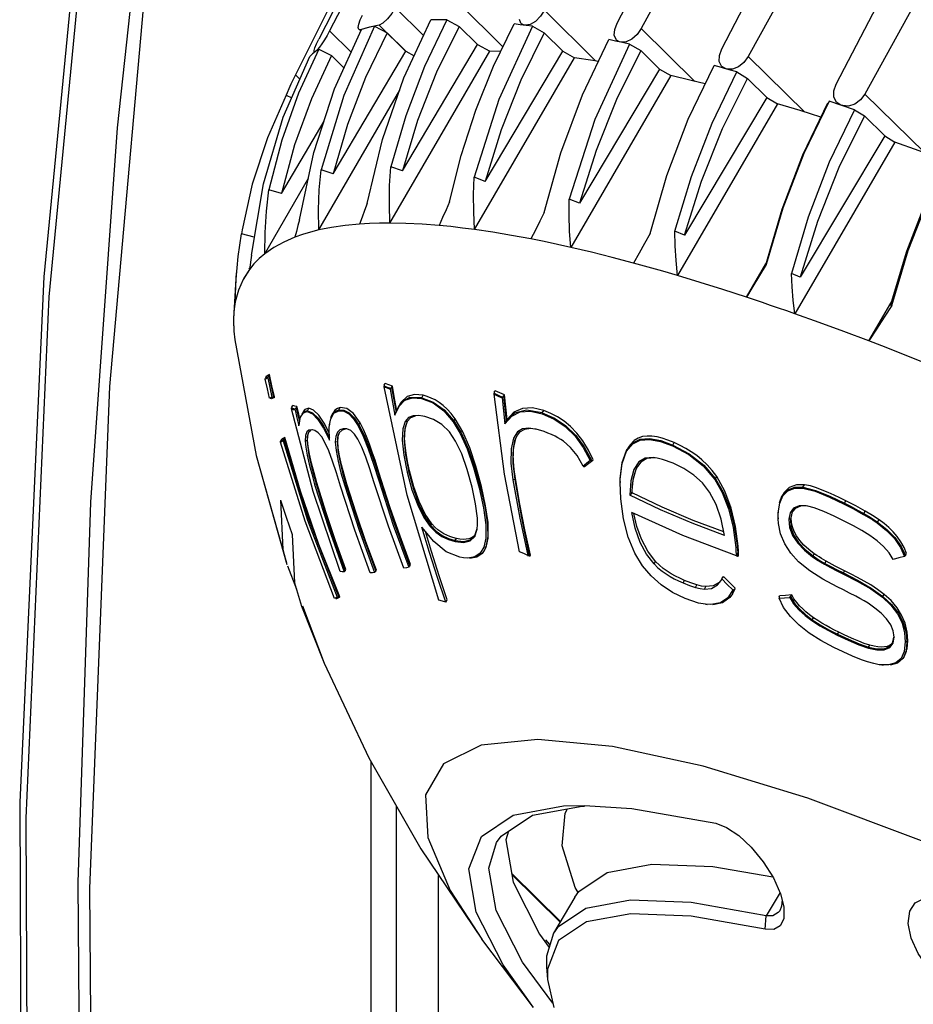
# Model space of a CAD drawing. Extents: x 0 to 420, y 0 to 297.
# Tile 72 of 93: x 325 to 336, y 140 to 153. Entities that reach past the tile are written whole.
import ezdxf

# ---------------------------------------------------------------- set-up
doc = ezdxf.new("R2010")
doc.units = 0
doc.header["$LTSCALE"] = 23.1
doc.layers.get('0').update_dxf_attribs({"linetype": 'CONTINUOUS'})
doc.layers.add('AXES', color=7, linetype='CONTINUOUS')

msp = doc.modelspace()

# ---------------------------------------------------------------- linework, layer by layer
at = {"color": 7, "linetype": 'CONTINUOUS'}
for p, q in [((332.225, 152.58), (334.16, 156.303)), ((333.543, 152.255), (335.477, 155.98)), ((335.908, 155.856), (333.877, 152.16)), ((334.983, 151.811), (336.914, 155.538)), ((337.382, 155.378), (335.346, 151.686)), ((329.102, 153.62), (328.469, 152.378)), ((328.802, 153.185), (328.173, 151.928)), ((328.989, 152.619), (329.017, 152.678)), ((328.964, 152.526), (328.971, 152.567)), ((328.971, 152.567), (328.989, 152.619)), ((329.229, 152.554), (329.108, 152.528)), ((329.168, 152.54), (329.327, 152.457)), ((329.945, 152.621), (329.879, 152.62)), ((330.012, 152.622), (329.945, 152.621)), ((330.08, 152.622), (330.012, 152.622)), ((330.08, 152.622), (330.234, 152.539)), ((330.234, 152.539), (330.466, 152.31)), ((331.013, 152.577), (330.997, 152.627)), ((331.019, 152.571), (331.013, 152.577)), ((331.054, 152.554), (331.019, 152.571)), ((331.071, 152.552), (331.054, 152.554)), ((331.129, 152.562), (331.071, 152.552)), ((331.159, 152.54), (331.08, 152.55)), ((331.159, 152.54), (331.307, 152.457)), ((328.667, 151.751), (329.006, 152.5)), ((328.972, 152.501), (328.964, 152.526)), ((328.993, 152.497), (328.972, 152.501)), ((328.996, 152.477), (328.984, 152.488)), ((329.108, 152.528), (328.993, 152.497)), ((329.327, 152.457), (329.563, 152.225)), ((331.307, 152.457), (331.54, 152.227)), ((332.211, 152.372), (332.189, 152.426)), ((329.52, 150.718), (330.466, 152.31)), ((330.466, 152.31), (330.62, 152.227)), ((332.216, 152.365), (332.211, 152.372)), ((332.256, 152.344), (332.216, 152.365)), ((332.276, 152.34), (332.256, 152.344)), ((332.339, 152.344), (332.276, 152.34)), ((332.381, 152.316), (332.293, 152.335)), ((332.381, 152.316), (332.522, 152.234)), ((328.39, 152.192), (328.354, 152.161)), ((328.427, 152.222), (328.39, 152.192)), ((328.423, 152.221), (328.409, 152.216)), ((328.427, 152.224), (328.423, 152.221)), ((328.466, 152.251), (328.427, 152.222)), ((328.431, 152.227), (328.427, 152.224)), ((328.45, 152.246), (328.431, 152.227)), ((328.466, 152.251), (328.629, 152.17)), ((328.629, 152.17), (328.786, 152.014)), ((328.65, 150.681), (329.563, 152.225)), ((329.364, 150.061), (330.62, 152.227)), ((329.563, 152.225), (329.67, 152.169)), ((330.563, 150.586), (331.54, 152.227)), ((330.759, 152.224), (330.62, 152.227)), ((331.54, 152.227), (331.688, 152.144)), ((332.522, 152.234), (332.76, 152)), ((330.43, 149.98), (331.688, 152.144)), ((333.54, 152.019), (333.446, 152.046)), ((333.538, 152.039), (333.511, 152.097)), ((333.544, 152.032), (333.538, 152.039)), ((332.901, 151.918), (331.642, 149.755)), ((332.76, 152), (331.752, 150.312)), ((332.76, 152), (332.901, 151.918)), ((333.563, 152.013), (333.54, 152.019)), ((333.588, 152.006), (333.544, 152.032)), ((333.636, 151.992), (333.563, 152.013)), ((333.61, 152), (333.588, 152.006)), ((333.678, 151.999), (333.61, 152)), ((333.733, 151.964), (333.636, 151.992)), ((333.733, 151.964), (333.867, 151.884)), ((334.112, 151.642), (333.867, 151.884)), ((328.056, 151.673), (328.128, 151.64)), ((328.468, 149.974), (329.486, 151.735)), ((334.246, 151.563), (332.987, 149.399)), ((334.112, 151.642), (333.075, 149.908)), ((334.112, 151.642), (334.246, 151.563)), ((335.216, 151.488), (334.896, 151.597)), ((334.987, 151.585), (334.956, 151.648)), ((334.993, 151.578), (334.987, 151.585)), ((335.042, 151.548), (334.993, 151.578)), ((335.066, 151.54), (335.042, 151.548)), ((335.138, 151.534), (335.066, 151.54)), ((335.217, 151.559), (335.138, 151.534)), ((335.216, 151.488), (335.342, 151.411)), ((327.997, 150.433), (328.535, 151.346)), ((335.342, 151.411), (335.598, 151.158)), ((335.723, 151.081), (334.464, 148.918)), ((335.598, 151.158), (334.532, 149.379)), ((335.598, 151.158), (335.723, 151.081)), ((328.65, 150.681), (328.496, 150.731)), ((329.52, 150.718), (329.373, 150.769)), ((327.787, 149.674), (328.337, 150.627)), ((330.563, 150.586), (330.423, 150.638)), ((327.997, 150.433), (327.838, 150.48)), ((331.752, 150.312), (331.621, 150.363)), ((334.298, 150.233), (334.092, 149.53)), ((329.105, 150.056), (328.982, 150.048)), ((329.232, 150.06), (329.105, 150.056)), ((329.364, 150.061), (329.232, 150.06)), ((327.501, 149.978), (327.492, 149.925)), ((327.501, 149.978), (327.494, 149.925)), ((328.362, 149.947), (328.261, 149.917)), ((328.468, 149.974), (328.362, 149.947)), ((328.628, 150.006), (328.468, 149.974)), ((328.8, 150.031), (328.628, 150.006)), ((328.982, 150.048), (328.8, 150.031)), ((330.129, 150.016), (329.984, 150.031)), ((330.278, 149.999), (330.129, 150.016)), ((330.43, 149.98), (330.278, 149.999)), ((333.075, 149.908), (332.953, 149.959)), ((327.655, 149.882), (327.492, 149.925)), ((328.026, 149.822), (327.9, 149.753)), ((328.166, 149.883), (328.026, 149.822)), ((328.261, 149.917), (328.166, 149.883)), ((331.305, 149.828), (331.14, 149.861)), ((331.472, 149.792), (331.305, 149.828)), ((327.9, 149.753), (327.787, 149.674)), ((331.642, 149.755), (331.472, 149.792)), ((327.716, 149.613), (327.651, 149.547)), ((327.787, 149.674), (327.716, 149.613)), ((332.615, 149.506), (332.433, 149.557)), ((327.426, 149.436), (327.397, 148.921)), ((327.593, 149.477), (327.515, 149.352)), ((327.593, 149.477), (327.531, 149.381)), ((327.596, 149.495), (327.588, 149.48)), ((327.651, 149.547), (327.593, 149.477)), ((332.799, 149.454), (332.615, 149.506)), ((332.987, 149.399), (332.799, 149.454)), ((333.852, 149.127), (334.097, 149.547)), ((327.416, 149.07), (327.426, 149.355)), ((334.532, 149.379), (334.42, 149.428)), ((327.456, 149.217), (327.416, 149.07)), ((327.416, 149.07), (327.399, 148.952)), ((333.953, 149.094), (333.852, 149.127)), ((335.393, 148.577), (335.687, 149.082)), ((327.399, 148.952), (327.393, 148.828)), ((327.399, 148.952), (327.393, 148.841)), ((334.464, 148.918), (334.361, 148.954)), ((327.393, 148.841), (327.397, 148.699)), ((327.393, 148.828), (327.397, 148.699)), ((327.397, 148.699), (327.409, 148.592)), ((327.397, 148.699), (327.409, 148.592)), ((335.611, 148.493), (335.393, 148.577)), ((335.832, 148.406), (335.611, 148.493)), ((336.054, 148.318), (335.832, 148.406)), ((327.794, 148.096), (327.795, 148.106)), ((327.794, 148.096), (327.809, 148.104)), ((327.801, 148.118), (327.795, 148.106)), ((327.795, 148.106), (327.811, 148.114)), ((327.801, 148.118), (327.813, 148.138)), ((327.809, 148.104), (327.824, 148.112)), ((327.811, 148.114), (327.826, 148.123)), ((327.824, 148.112), (327.826, 148.123)), ((327.826, 148.123), (327.837, 148.138)), ((327.837, 148.138), (327.847, 148.156)), ((329.292, 148.023), (329.289, 148.011)), ((329.289, 147.999), (329.289, 148.011)), ((329.289, 148.011), (329.33, 147.996)), ((329.579, 146.636), (329.289, 147.999)), ((329.289, 147.999), (329.328, 147.984)), ((329.292, 148.023), (329.303, 148.042)), ((329.328, 147.984), (329.367, 147.969)), ((329.33, 147.996), (329.371, 147.98)), ((329.367, 147.969), (329.371, 147.98)), ((329.367, 147.969), (329.396, 147.804)), ((329.371, 147.98), (329.384, 147.992)), ((329.384, 147.992), (329.394, 148.008)), ((329.384, 147.992), (329.411, 147.836)), ((330.677, 147.931), (330.689, 147.95)), ((330.747, 147.923), (330.689, 147.95)), ((327.863, 147.861), (327.848, 147.854)), ((327.873, 147.847), (327.861, 147.85)), ((327.878, 147.87), (327.863, 147.861)), ((327.89, 147.857), (327.873, 147.847)), ((327.878, 147.87), (327.897, 147.868)), ((327.908, 147.866), (327.89, 147.857)), ((327.897, 147.868), (327.908, 147.866)), ((327.908, 147.866), (327.911, 147.871)), ((329.411, 147.836), (329.44, 147.68)), ((330.677, 147.931), (330.676, 147.918)), ((330.676, 147.905), (330.676, 147.918)), ((330.676, 147.918), (330.728, 147.893)), ((330.807, 146.898), (330.676, 147.905)), ((330.676, 147.905), (330.725, 147.882)), ((330.725, 147.882), (330.776, 147.859)), ((330.728, 147.893), (330.781, 147.869)), ((330.805, 147.896), (330.747, 147.923)), ((330.776, 147.859), (330.781, 147.869)), ((330.781, 147.869), (330.795, 147.88)), ((330.795, 147.88), (330.805, 147.896)), ((328.397, 146.682), (328.122, 147.721)), ((328.122, 147.721), (328.145, 147.715)), ((328.127, 147.744), (328.123, 147.733)), ((328.123, 147.721), (328.123, 147.733)), ((328.123, 147.733), (328.147, 147.727)), ((328.127, 147.744), (328.139, 147.764)), ((328.145, 147.715), (328.168, 147.71)), ((328.147, 147.727), (328.171, 147.721)), ((328.168, 147.71), (328.171, 147.721)), ((328.168, 147.71), (328.192, 147.609)), ((328.171, 147.721), (328.183, 147.735)), ((328.183, 147.735), (328.192, 147.751)), ((328.183, 147.735), (328.205, 147.64)), ((328.214, 147.656), (328.192, 147.751)), ((328.658, 147.669), (328.719, 147.698)), ((329.396, 147.804), (329.426, 147.64)), ((329.426, 147.64), (329.479, 147.756)), ((329.471, 147.753), (329.43, 147.661)), ((328.192, 147.609), (328.216, 147.507)), ((328.205, 147.64), (328.224, 147.559)), ((328.23, 147.588), (328.214, 147.656)), ((328.219, 147.53), (328.237, 147.616)), ((328.237, 147.616), (328.274, 147.673)), ((328.274, 147.673), (328.322, 147.686)), ((328.458, 147.605), (328.529, 147.501)), ((328.601, 147.52), (328.617, 147.597)), ((328.617, 147.597), (328.658, 147.669)), ((328.619, 147.613), (328.637, 147.652)), ((328.906, 147.596), (328.964, 147.508)), ((328.911, 147.608), (328.972, 147.518)), ((329.426, 147.64), (329.43, 147.661)), ((329.623, 147.607), (329.583, 147.565)), ((329.68, 147.629), (329.623, 147.607)), ((329.723, 147.637), (329.654, 147.634)), ((329.776, 147.629), (329.723, 147.637)), ((329.803, 147.623), (329.776, 147.629)), ((330.829, 147.572), (330.818, 147.554)), ((330.829, 147.572), (330.839, 147.588)), ((328.216, 147.507), (328.219, 147.53)), ((328.22, 147.543), (328.219, 147.53)), ((328.378, 147.458), (328.342, 147.453)), ((328.368, 147.449), (328.342, 147.427)), ((328.388, 147.457), (328.378, 147.458)), ((328.418, 147.447), (328.388, 147.457)), ((328.529, 147.501), (328.604, 147.355)), ((328.6, 147.416), (328.544, 147.528)), ((328.598, 147.483), (328.601, 147.52)), ((328.603, 147.327), (328.598, 147.483)), ((328.603, 147.533), (328.601, 147.52)), ((328.76, 147.453), (328.726, 147.418)), ((328.801, 147.467), (328.76, 147.453)), ((328.815, 147.471), (328.775, 147.471)), ((328.821, 147.469), (328.815, 147.471)), ((328.869, 147.448), (328.821, 147.469)), ((328.964, 147.508), (329.026, 147.379)), ((328.972, 147.518), (329.038, 147.388)), ((329.583, 147.565), (329.581, 147.56)), ((329.584, 147.566), (329.587, 147.571)), ((330.812, 147.534), (330.818, 147.554)), ((331.034, 147.468), (330.972, 147.433)), ((331.058, 147.463), (330.997, 147.428)), ((331.113, 147.476), (331.034, 147.468)), ((331.136, 147.472), (331.058, 147.463)), ((331.187, 147.467), (331.113, 147.476)), ((331.203, 147.464), (331.187, 147.467)), ((331.305, 147.434), (331.203, 147.464)), ((327.992, 147.324), (327.987, 147.314)), ((327.992, 147.324), (328.003, 147.343)), ((328.003, 147.323), (328.019, 147.331)), ((328.017, 147.32), (328.019, 147.331)), ((328.019, 147.331), (328.028, 147.345)), ((328.028, 147.345), (328.038, 147.362)), ((328.028, 147.345), (328.339, 146.336)), ((328.238, 146.683), (328.038, 147.362)), ((328.298, 147.387), (328.295, 147.32)), ((328.342, 147.427), (328.339, 147.423)), ((328.681, 147.375), (328.675, 147.304)), ((328.717, 147.397), (328.729, 147.424)), ((329.026, 147.379), (329.091, 147.216)), ((330.972, 147.433), (330.92, 147.352)), ((330.964, 147.386), (330.969, 147.394)), ((330.997, 147.428), (330.965, 147.388)), ((327.986, 147.303), (327.987, 147.314)), ((327.986, 147.303), (328.001, 147.311)), ((327.987, 147.314), (328.003, 147.323)), ((328.001, 147.311), (328.017, 147.32)), ((328.017, 147.32), (328.325, 146.321)), ((332.342, 147.198), (332.35, 147.211)), ((332.344, 147.187), (332.422, 147.282)), ((332.35, 147.211), (332.421, 147.294)), ((332.366, 147.238), (332.35, 147.211)), ((327.679, 147.133), (328.067, 145.762)), ((331.92, 147.072), (331.924, 147.079)), ((332.578, 147.1), (332.498, 147.052)), ((332.6, 147.096), (332.523, 147.05)), ((332.678, 147.109), (332.578, 147.1)), ((332.699, 147.105), (332.6, 147.096)), ((332.731, 147.102), (332.678, 147.109)), ((332.797, 147.085), (332.731, 147.102)), ((332.93, 147.036), (332.797, 147.085)), ((330.416, 146.983), (330.486, 146.725)), ((330.433, 146.988), (330.506, 146.728)), ((331.841, 147.034), (331.796, 146.998)), ((331.867, 147.031), (331.815, 146.99)), ((331.887, 147.069), (331.841, 147.034)), ((331.92, 147.072), (331.867, 147.031)), ((331.887, 147.069), (331.902, 147.073)), ((331.902, 147.073), (331.92, 147.072)), ((332.498, 147.052), (332.435, 146.956)), ((332.46, 146.949), (332.486, 147.003)), ((332.523, 147.05), (332.481, 146.995)), ((333.309, 147.004), (333.454, 146.833)), ((333.316, 147.014), (333.464, 146.841)), ((330.996, 145.919), (330.807, 146.898)), ((330.913, 146.828), (331.001, 146.344)), ((330.935, 146.83), (331.02, 146.347)), ((332.264, 146.794), (332.265, 146.832)), ((328.415, 146.77), (328.592, 146.214)), ((328.434, 146.775), (328.602, 146.233)), ((328.794, 146.751), (328.975, 146.195)), ((329.222, 146.817), (329.405, 146.258)), ((330.443, 146.525), (330.398, 146.736)), ((332.264, 146.808), (332.264, 146.794)), ((332.271, 146.587), (332.264, 146.794)), ((333.39, 146.67), (333.299, 146.789)), ((328.738, 145.674), (328.397, 146.682)), ((329.98, 145.313), (329.579, 146.636)), ((332.304, 146.337), (332.271, 146.587)), ((332.407, 146.649), (332.383, 146.635)), ((332.407, 146.649), (332.415, 146.663)), ((334.27, 146.543), (334.304, 146.628)), ((334.272, 146.532), (334.312, 146.625)), ((334.319, 146.653), (334.304, 146.628)), ((334.254, 146.41), (334.272, 146.532)), ((334.467, 146.467), (334.437, 146.432)), ((334.536, 146.497), (334.467, 146.467)), ((334.708, 146.475), (334.625, 146.497)), ((328.339, 146.336), (328.719, 145.35)), ((329.791, 146.353), (329.871, 146.239)), ((329.801, 146.363), (329.877, 146.251)), ((331.001, 146.344), (331.099, 145.876)), ((331.02, 146.347), (331.119, 145.871)), ((333.052, 146.125), (332.41, 146.418)), ((334.252, 146.35), (334.253, 146.337)), ((334.253, 146.337), (334.254, 146.41)), ((334.409, 146.332), (334.387, 146.333)), ((334.433, 146.421), (334.443, 146.442)), ((328.325, 146.321), (328.698, 145.35)), ((328.592, 146.214), (328.786, 145.667)), ((328.602, 146.233), (328.799, 145.681)), ((329.405, 146.258), (329.6, 145.727)), ((329.916, 146.05), (329.767, 146.23)), ((330.434, 146.127), (330.463, 146.215)), ((330.463, 146.204), (330.468, 146.265)), ((333.685, 146.225), (333.718, 145.973)), ((328.975, 146.195), (329.171, 145.659)), ((330.434, 146.115), (330.463, 146.204)), ((333.728, 145.871), (333.052, 146.125)), ((330.073, 145.922), (329.916, 146.05)), ((330.546, 145.978), (330.5, 145.903)), ((330.571, 145.976), (330.552, 145.936)), ((330.556, 145.943), (330.576, 145.983)), ((333.739, 145.974), (333.718, 145.973)), ((333.752, 145.933), (333.749, 145.991)), ((335.792, 145.977), (335.844, 145.862)), ((335.801, 145.989), (335.857, 145.874)), ((330.243, 145.852), (330.073, 145.922)), ((330.289, 145.844), (330.243, 145.852)), ((330.457, 145.854), (330.369, 145.838)), ((330.5, 145.903), (330.433, 145.857)), ((330.526, 145.901), (330.457, 145.854)), ((330.552, 145.936), (330.526, 145.901)), ((330.552, 145.936), (330.556, 145.943)), ((331.048, 145.898), (330.996, 145.919)), ((331.099, 145.876), (331.048, 145.898)), ((331.119, 145.871), (331.128, 145.87)), ((331.128, 145.87), (331.132, 145.877)), ((333.728, 145.871), (333.739, 145.868)), ((333.739, 145.868), (333.751, 145.867)), ((333.743, 145.917), (333.752, 145.933)), ((333.751, 145.867), (333.754, 145.873)), ((333.753, 145.904), (333.752, 145.933)), ((333.754, 145.873), (333.753, 145.904)), ((335.773, 145.843), (335.702, 145.825)), ((335.844, 145.862), (335.773, 145.843)), ((335.857, 145.874), (335.844, 145.862)), ((335.857, 145.874), (335.871, 145.898)), ((329.57, 145.72), (329.54, 145.713)), ((329.6, 145.727), (329.57, 145.72)), ((329.608, 145.736), (329.6, 145.727)), ((329.614, 145.743), (329.608, 145.736)), ((329.615, 145.744), (329.624, 145.759)), ((332.653, 145.617), (332.545, 145.744)), ((328.762, 145.67), (328.738, 145.674)), ((328.786, 145.667), (328.762, 145.67)), ((328.793, 145.674), (328.786, 145.667)), ((328.801, 145.683), (328.793, 145.674)), ((328.799, 145.681), (328.809, 145.698)), ((329.143, 145.657), (329.116, 145.656)), ((329.171, 145.659), (329.143, 145.657)), ((329.177, 145.667), (329.171, 145.659)), ((329.185, 145.675), (329.177, 145.667)), ((329.184, 145.675), (329.194, 145.69)), ((333.545, 145.579), (333.564, 145.611)), ((333.638, 145.536), (333.564, 145.611)), ((335.069, 145.643), (335.249, 145.551)), ((333.534, 145.558), (333.545, 145.579)), ((333.713, 145.461), (333.638, 145.536)), ((334.996, 145.48), (334.816, 145.576)), ((328.683, 145.34), (328.667, 145.331)), ((328.698, 145.35), (328.683, 145.34)), ((328.699, 145.35), (328.709, 145.35)), ((328.709, 145.35), (328.719, 145.35)), ((328.727, 145.349), (328.709, 145.338)), ((328.719, 145.35), (328.727, 145.349)), ((328.727, 145.349), (328.731, 145.355)), ((333.082, 145.333), (332.923, 145.41)), ((333.68, 145.444), (333.618, 145.342)), ((333.678, 145.39), (333.645, 145.345)), ((333.707, 145.451), (333.678, 145.39)), ((333.678, 145.39), (333.683, 145.399)), ((333.68, 145.444), (333.694, 145.447)), ((333.683, 145.399), (333.713, 145.461)), ((333.694, 145.447), (333.707, 145.451)), ((333.707, 145.451), (333.713, 145.461)), ((334.264, 145.354), (334.271, 145.366)), ((334.347, 145.372), (334.271, 145.366)), ((334.423, 145.379), (334.347, 145.372)), ((334.398, 145.346), (334.41, 145.357)), ((334.41, 145.357), (334.423, 145.379)), ((328.25, 145.236), (328.534, 144.519)), ((328.691, 145.328), (328.681, 145.328)), ((328.709, 145.338), (328.691, 145.328)), ((330.024, 145.3), (329.98, 145.313)), ((330.068, 145.286), (330.024, 145.3)), ((330.068, 145.286), (330.086, 145.316)), ((333.403, 145.257), (333.337, 145.261)), ((333.337, 145.261), (333.358, 145.258)), ((334.322, 145.22), (334.265, 145.335)), ((335.697, 144.785), (335.708, 144.845)), ((335.701, 144.772), (335.712, 144.844)), ((335.711, 144.875), (335.702, 144.924)), ((335.71, 144.855), (335.712, 144.844)), ((335.712, 144.844), (335.711, 144.875)), ((335.686, 144.761), (335.697, 144.785)), ((335.834, 144.594), (335.841, 144.604)), ((335.841, 144.604), (335.846, 144.614)), ((335.558, 144.496), (335.527, 144.499)), ((335.643, 144.496), (335.558, 144.496)), ((335.558, 144.496), (335.577, 144.494)), ((335.735, 144.522), (335.643, 144.496)), ((335.801, 144.579), (335.735, 144.522)), ((335.834, 144.594), (335.823, 144.577)), ((329.129, 139.777), (329.129, 143.271)), ((329.447, 139.886), (329.447, 142.713)), ((331.783, 142.718), (331.813, 142.719)), ((330.515, 142.337), (330.915, 142.603)), ((330.611, 141.938), (330.707, 142.26)), ((330.707, 142.26), (330.764, 142.341)), ((330.899, 141.858), (331.506, 141.258)), ((330.916, 141.759), (331.249, 141.106)), ((334.194, 141.814), (334.284, 141.612)), ((331.694, 141.573), (331.422, 141.118)), ((334.284, 141.612), (334.325, 141.449)), ((334.303, 141.539), (334.296, 141.458)), ((334.296, 141.458), (334.273, 141.401)), ((331.173, 140.182), (330.52, 141.043)), ((331.249, 141.106), (331.368, 140.939)), ((331.379, 140.974), (331.326, 141.035)), ((331.485, 141.024), (331.348, 140.663)), ((331.173, 140.182), (330.788, 140.719)), ((331.336, 140.695), (331.349, 140.533)), ((331.348, 140.663), (331.349, 140.533)), ((331.349, 140.533), (331.429, 140.183))]:
    msp.add_line(p, q, dxfattribs=at)
at = {"color": 9, "linetype": 'CONTINUOUS'}
for p, q in [((330.23, 152.829), (330.786, 152.28)), ((329.788, 152.424), (329.431, 152.777)), ((331.309, 152.741), (331.954, 152.104)), ((329.563, 152.224), (329.229, 152.554)), ((328.602, 152.481), (328.876, 152.212)), ((328.999, 152.492), (328.993, 152.497)), ((332.529, 152.513), (333.205, 151.846)), ((333.877, 152.16), (334.587, 151.459)), ((328.173, 151.928), (328.229, 151.873)), ((335.346, 151.686), (336.095, 150.948)), ((329.764, 147.862), (329.761, 147.851)), ((329.764, 147.862), (329.781, 147.892)), ((328.325, 147.698), (328.322, 147.686)), ((328.325, 147.698), (328.342, 147.728)), ((328.721, 147.71), (328.719, 147.698)), ((328.721, 147.71), (328.738, 147.739)), ((331.282, 147.67), (331.3, 147.699)), ((330.168, 147.57), (330.184, 147.596)), ((331.282, 147.67), (331.279, 147.658)), ((328.388, 147.456), (328.378, 147.458)), ((328.972, 147.518), (328.964, 147.508)), ((328.972, 147.518), (328.987, 147.544)), ((329.581, 147.56), (329.554, 147.564)), ((329.581, 147.56), (329.584, 147.566)), ((330.168, 147.57), (330.16, 147.559)), ((328.321, 147.318), (328.326, 147.325)), ((330.997, 147.428), (330.972, 147.433)), ((328.321, 147.318), (328.295, 147.32)), ((328.701, 147.302), (328.675, 147.304)), ((328.701, 147.302), (328.706, 147.31)), ((332.421, 147.294), (332.438, 147.322)), ((332.421, 147.294), (332.422, 147.282)), ((332.926, 147.266), (332.922, 147.255)), ((332.926, 147.266), (332.943, 147.296)), ((332.6, 147.096), (332.578, 147.1)), ((329.24, 146.822), (329.25, 146.839)), ((329.6, 146.927), (329.58, 146.924)), ((329.6, 146.927), (329.609, 146.942)), ((330.935, 146.83), (330.913, 146.828)), ((330.935, 146.83), (330.944, 146.845)), ((333.464, 146.841), (333.454, 146.833)), ((333.464, 146.841), (333.48, 146.868)), ((328.434, 146.775), (328.415, 146.77)), ((328.434, 146.775), (328.443, 146.79)), ((328.812, 146.757), (328.794, 146.751)), ((328.812, 146.757), (328.822, 146.772)), ((329.24, 146.822), (329.222, 146.817)), ((330.506, 146.728), (330.486, 146.725)), ((330.506, 146.728), (330.515, 146.744)), ((334.565, 146.735), (334.563, 146.724)), ((334.565, 146.735), (334.583, 146.765)), ((335.088, 146.533), (335.084, 146.522)), ((335.088, 146.533), (335.105, 146.562)), ((334.253, 146.419), (334.254, 146.41)), ((334.409, 146.332), (334.418, 146.348)), ((335.333, 146.402), (335.328, 146.392)), ((335.333, 146.402), (335.35, 146.432)), ((329.877, 146.251), (329.871, 146.239)), ((329.877, 146.251), (329.892, 146.275)), ((335.506, 146.295), (335.5, 146.285)), ((335.506, 146.295), (335.523, 146.325)), ((330.185, 146.063), (330.2, 146.088)), ((330.434, 146.127), (330.434, 146.115)), ((330.185, 146.063), (330.183, 146.049)), ((330.571, 145.976), (330.546, 145.978)), ((330.571, 145.976), (330.576, 145.983)), ((333.739, 145.974), (333.749, 145.991)), ((334.692, 145.869), (334.686, 145.858)), ((334.692, 145.869), (334.708, 145.896)), ((332.69, 145.768), (332.709, 145.799)), ((334.842, 145.775), (334.837, 145.764)), ((334.842, 145.775), (334.858, 145.802)), ((335.074, 145.655), (335.069, 145.643)), ((335.074, 145.655), (335.09, 145.682)), ((333.056, 145.529), (333.075, 145.56)), ((333.21, 145.473), (333.229, 145.504)), ((333.325, 145.451), (333.344, 145.482)), ((335.573, 145.359), (335.566, 145.348)), ((335.573, 145.359), (335.589, 145.385)), ((334.683, 145.066), (334.677, 145.054)), ((334.683, 145.066), (334.698, 145.091)), ((335, 144.884), (334.996, 144.871)), ((335, 144.884), (335.015, 144.909)), ((335.391, 144.721), (335.389, 144.708)), ((335.391, 144.721), (335.406, 144.746)), ((335.875, 144.786), (335.854, 144.785)), ((335.875, 144.786), (335.885, 144.801)), ((330.897, 141.871), (331.51, 141.266)), ((329.977, 133.268), (329.977, 141.845)), ((334.276, 141.63), (334.1, 141.337)), ((334.091, 141.17), (334.1, 141.337))]:
    msp.add_line(p, q, dxfattribs=at)
at = {"color": 3, "linetype": 'CONTINUOUS'}
for p, q in [((327.409, 148.592), (327.679, 147.133)), ((327.679, 147.133), (328.059, 145.782)), ((328.074, 145.744), (328.185, 145.449))]:
    msp.add_line(p, q, dxfattribs=at)
at = {"color": 7, "linetype": 'CONTINUOUS'}
for points in [[(326.565, 162.011), (325.632, 155.843), (325.003, 149.382), (324.701, 142.769), (324.727, 136.033), (325.081, 129.202), (325.744, 122.447)], [(327.108, 160.43), (326.432, 155.893), (325.927, 151.261), (325.593, 146.544), (325.432, 141.756)], [(327.232, 160.21), (326.381, 154.185), (325.83, 148.001), (325.58, 141.679), (325.632, 135.247), (325.986, 128.727)], [(330.56, 156.25), (329.901, 154.983), (329.248, 153.726), (328.602, 152.481)], [(334.553, 156.216), (333.875, 154.976), (333.2, 153.741), (332.529, 152.513)], [(329.431, 152.777), (329.386, 152.702), (329.331, 152.632), (329.276, 152.578), (329.229, 152.554)], [(331.309, 152.741), (331.258, 152.665), (331.195, 152.602), (331.129, 152.562)], [(329.168, 152.54), (328.781, 151.669), (328.496, 150.731)], [(329.168, 152.54), (329.113, 152.527), (329.059, 152.514), (329.006, 152.5)], [(329.076, 150.307), (329.27, 151.114), (329.54, 151.889), (329.879, 152.62)], [(330.08, 152.622), (329.799, 152.032), (329.562, 151.412), (329.373, 150.769)], [(330.234, 152.539), (329.951, 151.96), (329.712, 151.351), (329.52, 150.718)], [(330.114, 150.327), (330.26, 150.912), (330.445, 151.484), (330.668, 152.038), (330.926, 152.569)], [(331.159, 152.54), (330.737, 151.617), (330.423, 150.638)], [(331.08, 152.55), (331.003, 152.56), (330.926, 152.569)], [(332.189, 152.426), (332.194, 152.499), (332.225, 152.58)], [(328.602, 152.481), (328.571, 152.423), (328.538, 152.368), (328.506, 152.319)], [(329.327, 152.457), (329.057, 151.896), (328.83, 151.302), (328.65, 150.681)], [(331.307, 152.457), (331.012, 151.86), (330.763, 151.234), (330.563, 150.586)], [(332.529, 152.513), (332.476, 152.438), (332.409, 152.378), (332.339, 152.344)], [(328.419, 152.268), (328.44, 152.318), (328.469, 152.378)], [(328.506, 152.319), (328.476, 152.277), (328.45, 152.246)], [(331.307, 150.196), (331.516, 150.947), (331.788, 151.677), (332.12, 152.373)], [(332.381, 152.316), (331.945, 151.367), (331.621, 150.363)], [(332.293, 152.335), (332.206, 152.354), (332.12, 152.373)], [(327.622, 149.656), (327.773, 150.557), (328.02, 151.393), (328.354, 152.161)], [(328.466, 152.251), (328.211, 151.696), (328.001, 151.105), (327.838, 150.48)], [(328.629, 152.17), (328.374, 151.626), (328.162, 151.046), (327.997, 150.433)], [(328.409, 152.216), (328.408, 152.233), (328.419, 152.268)], [(332.522, 152.234), (332.217, 151.619), (331.959, 150.975), (331.752, 150.312)], [(333.511, 152.097), (333.513, 152.173), (333.543, 152.255)], [(331.989, 152.098), (331.918, 152.11), (331.688, 152.144)], [(332.639, 149.929), (332.85, 150.659), (333.12, 151.368), (333.446, 152.046)], [(333.877, 152.16), (333.822, 152.085), (333.752, 152.028), (333.678, 151.999)], [(328.173, 151.928), (328.144, 151.868), (328.116, 151.809), (328.09, 151.753), (328.069, 151.703), (328.057, 151.673)], [(333.334, 151.814), (333.158, 151.858), (332.901, 151.918)], [(332.953, 149.959), (333.16, 150.649), (333.422, 151.321), (333.733, 151.964)], [(333.075, 149.908), (333.287, 150.59), (333.552, 151.252), (333.867, 151.884)], [(334.956, 151.648), (334.955, 151.727), (334.983, 151.811)], [(328.056, 151.673), (327.82, 151.135), (327.63, 150.552), (327.501, 149.978)], [(328.226, 150.102), (328.404, 150.949), (328.667, 151.751)], [(335.346, 151.686), (335.29, 151.613), (335.217, 151.559)], [(334.896, 151.597), (334.577, 150.937), (334.31, 150.247), (334.1, 149.538)], [(334.79, 151.395), (334.529, 151.477), (334.246, 151.563)], [(334.875, 151.571), (334.561, 150.917), (334.298, 150.233)], [(335.216, 151.488), (334.897, 150.827), (334.63, 150.137), (334.42, 149.428)], [(335.342, 151.411), (335.018, 150.76), (334.747, 150.08), (334.532, 149.379)], [(336.338, 150.859), (336.028, 150.972), (335.723, 151.081)], [(335.668, 149.021), (335.872, 149.706), (336.129, 150.371), (336.435, 151.007)], [(328.468, 149.974), (328.465, 150.228), (328.474, 150.481), (328.496, 150.731)], [(329.364, 150.061), (329.356, 150.299), (329.359, 150.535), (329.373, 150.769)], [(330.43, 149.98), (330.418, 150.201), (330.416, 150.421), (330.423, 150.638)], [(327.787, 149.674), (327.791, 149.944), (327.807, 150.213), (327.838, 150.48)], [(329.076, 150.307), (329.044, 150.221), (329.013, 150.135), (328.982, 150.048)], [(330.114, 150.327), (330.07, 150.229), (330.027, 150.13), (329.984, 150.031)], [(331.642, 149.755), (331.627, 149.96), (331.62, 150.163), (331.621, 150.363)], [(335.683, 149.025), (335.891, 149.716), (336.153, 150.387)], [(331.307, 150.196), (331.252, 150.085), (331.196, 149.973), (331.14, 149.861)], [(328.226, 150.102), (328.205, 150.03), (328.185, 149.957), (328.166, 149.883)], [(329.984, 150.031), (329.769, 150.047), (329.562, 150.057), (329.364, 150.061)], [(331.14, 149.861), (330.896, 149.906), (330.66, 149.946), (330.43, 149.98)], [(332.639, 149.929), (332.571, 149.805), (332.502, 149.681), (332.433, 149.557)], [(332.987, 149.399), (332.968, 149.588), (332.957, 149.775), (332.953, 149.959)], [(327.426, 149.355), (327.451, 149.64), (327.492, 149.925)], [(332.433, 149.557), (332.163, 149.628), (331.9, 149.694), (331.642, 149.755)], [(327.622, 149.656), (327.612, 149.597), (327.603, 149.537), (327.593, 149.477)], [(334.1, 149.538), (334.018, 149.401), (333.935, 149.264), (333.852, 149.127)], [(327.531, 149.381), (327.515, 149.352), (327.456, 149.217)], [(333.852, 149.127), (333.558, 149.223), (333.27, 149.314), (332.987, 149.399)], [(334.464, 148.918), (334.443, 149.09), (334.429, 149.26), (334.42, 149.428)], [(334.156, 149.025), (334.054, 149.06), (333.953, 149.094)], [(334.361, 148.954), (334.258, 148.99), (334.156, 149.025)], [(335.683, 149.025), (335.587, 148.875), (335.49, 148.726), (335.393, 148.577)], [(335.393, 148.577), (335.079, 148.695), (334.769, 148.809), (334.464, 148.918)], [(327.848, 147.854), (327.821, 147.975), (327.794, 148.096)], [(327.847, 148.156), (327.83, 148.146), (327.813, 148.138)], [(327.824, 148.112), (327.85, 147.991), (327.878, 147.87)], [(327.837, 148.138), (327.866, 148.003), (327.897, 147.868)], [(327.911, 147.871), (327.878, 148.013), (327.847, 148.156)], [(329.394, 148.008), (329.348, 148.025), (329.303, 148.042)], [(329.449, 147.696), (329.421, 147.852), (329.394, 148.008)], [(329.764, 147.862), (329.612, 147.866), (329.502, 147.797), (329.471, 147.753)], [(329.479, 147.756), (329.553, 147.829), (329.646, 147.861), (329.761, 147.851)], [(329.781, 147.892), (329.673, 147.903), (329.579, 147.875), (329.503, 147.804), (329.488, 147.782)], [(329.761, 147.851), (329.906, 147.796), (330.041, 147.698), (330.16, 147.559)], [(329.764, 147.862), (329.909, 147.807), (330.046, 147.71), (330.168, 147.57)], [(330.184, 147.596), (330.134, 147.662), (330.083, 147.718), (330.032, 147.765), (329.982, 147.803), (329.932, 147.833), (329.883, 147.858), (329.833, 147.877), (329.781, 147.892)], [(330.776, 147.859), (330.793, 147.696), (330.812, 147.534)], [(330.795, 147.88), (330.812, 147.726), (330.829, 147.572)], [(330.839, 147.588), (330.821, 147.742), (330.805, 147.896)], [(328.192, 147.751), (328.165, 147.757), (328.139, 147.764)], [(328.325, 147.698), (328.273, 147.682), (328.253, 147.657)], [(328.342, 147.728), (328.293, 147.714), (328.271, 147.687)], [(328.325, 147.698), (328.39, 147.671), (328.458, 147.605)], [(328.544, 147.528), (328.47, 147.64), (328.402, 147.705), (328.342, 147.728)], [(328.637, 147.652), (328.66, 147.682), (328.721, 147.71)], [(328.738, 147.739), (328.701, 147.727), (328.671, 147.703), (328.655, 147.682)], [(328.719, 147.698), (328.781, 147.693), (328.845, 147.659), (328.906, 147.596)], [(328.721, 147.71), (328.784, 147.705), (328.848, 147.671), (328.911, 147.608)], [(328.987, 147.544), (328.905, 147.662), (328.82, 147.727), (328.738, 147.739)], [(331.282, 147.67), (331.085, 147.706), (330.932, 147.665), (330.818, 147.554)], [(331.3, 147.699), (331.159, 147.733), (331.033, 147.727), (330.924, 147.678), (330.839, 147.588)], [(331.924, 147.079), (331.864, 147.203), (331.794, 147.317), (331.718, 147.416), (331.639, 147.498), (331.558, 147.565), (331.475, 147.619), (331.389, 147.663), (331.3, 147.699)], [(328.322, 147.686), (328.389, 147.658), (328.457, 147.589)], [(328.457, 147.589), (328.527, 147.48), (328.603, 147.327)], [(329.654, 147.634), (329.597, 147.612), (329.554, 147.564)], [(330.113, 147.431), (330.017, 147.524), (329.912, 147.586), (329.803, 147.623)], [(330.515, 146.744), (330.446, 147), (330.369, 147.23), (330.281, 147.431), (330.184, 147.596)], [(330.812, 147.534), (330.898, 147.631), (331.005, 147.684), (331.132, 147.693), (331.279, 147.658)], [(331.279, 147.658), (331.432, 147.591), (331.572, 147.497), (331.695, 147.378), (331.799, 147.236), (331.887, 147.069)], [(331.282, 147.67), (331.436, 147.602), (331.578, 147.507), (331.704, 147.386), (331.811, 147.241), (331.902, 147.073)], [(328.342, 147.453), (328.315, 147.431), (328.298, 147.387)], [(328.775, 147.471), (328.733, 147.457), (328.701, 147.426), (328.681, 147.375)], [(328.961, 147.34), (328.917, 147.404), (328.869, 147.448)], [(329.068, 147.372), (329.029, 147.462), (328.987, 147.544)], [(329.554, 147.564), (329.525, 147.471), (329.518, 147.326), (329.537, 147.139), (329.58, 146.924)], [(329.581, 147.56), (329.551, 147.468), (329.542, 147.326), (329.559, 147.141), (329.6, 146.927)], [(329.609, 146.942), (329.584, 147.057), (329.566, 147.162), (329.554, 147.261), (329.548, 147.352), (329.551, 147.437), (329.563, 147.509), (329.584, 147.566)], [(330.16, 147.559), (330.249, 147.411), (330.335, 147.217), (330.416, 146.983)], [(330.168, 147.57), (330.26, 147.42), (330.35, 147.224), (330.433, 146.988)], [(328.038, 147.362), (328.021, 147.352), (328.003, 147.343)], [(328.339, 147.423), (328.325, 147.383), (328.321, 147.318)], [(328.326, 147.325), (328.327, 147.372), (328.333, 147.406), (328.34, 147.423)], [(328.443, 146.79), (328.408, 146.915), (328.376, 147.038), (328.351, 147.151), (328.333, 147.248), (328.326, 147.325)], [(328.545, 147.299), (328.504, 147.368), (328.461, 147.418), (328.418, 147.447)], [(328.726, 147.418), (328.708, 147.372), (328.701, 147.302)], [(328.706, 147.31), (328.708, 147.359), (328.717, 147.397)], [(329.162, 146.803), (329.111, 146.965), (329.061, 147.111), (329.011, 147.238), (328.961, 147.34)], [(329.038, 147.388), (329.105, 147.223), (329.173, 147.031), (329.24, 146.822)], [(329.25, 146.839), (329.212, 146.961), (329.176, 147.073), (329.141, 147.177), (329.105, 147.276), (329.068, 147.372)], [(330.398, 146.736), (330.337, 146.958), (330.267, 147.154), (330.191, 147.314), (330.113, 147.431)], [(330.92, 147.352), (330.89, 147.218), (330.888, 147.038), (330.913, 146.828)], [(330.965, 147.388), (330.945, 147.348), (330.915, 147.216), (330.912, 147.039), (330.935, 146.83)], [(330.944, 146.845), (330.928, 146.957), (330.919, 147.06), (330.917, 147.155), (330.923, 147.242), (330.938, 147.321), (330.964, 147.386)], [(331.443, 147.377), (331.397, 147.398), (331.351, 147.417), (331.305, 147.434)], [(331.55, 147.313), (331.515, 147.337), (331.479, 147.358), (331.443, 147.377)], [(332.421, 147.294), (332.515, 147.34), (332.634, 147.349), (332.774, 147.322), (332.926, 147.266)], [(332.422, 147.282), (332.515, 147.328), (332.632, 147.337), (332.771, 147.311), (332.922, 147.255)], [(332.943, 147.296), (332.865, 147.327), (332.794, 147.351), (332.727, 147.368), (332.663, 147.377), (332.602, 147.379), (332.544, 147.372), (332.488, 147.354), (332.438, 147.322)], [(328.667, 145.331), (328.294, 146.305), (327.986, 147.303)], [(328.295, 147.32), (328.303, 147.238), (328.321, 147.138), (328.346, 147.025), (328.378, 146.903), (328.415, 146.77)], [(328.321, 147.318), (328.328, 147.238), (328.344, 147.14), (328.367, 147.029), (328.397, 146.907), (328.434, 146.775)], [(328.74, 146.749), (328.689, 146.914), (328.64, 147.063), (328.592, 147.193), (328.545, 147.299)], [(328.675, 147.304), (328.685, 147.196), (328.71, 147.064), (328.746, 146.915), (328.794, 146.751)], [(328.701, 147.302), (328.709, 147.197), (328.731, 147.067), (328.766, 146.919), (328.812, 146.757)], [(328.822, 146.772), (328.786, 146.895), (328.754, 147.017), (328.729, 147.131), (328.712, 147.23), (328.706, 147.31)], [(329.091, 147.216), (329.156, 147.025), (329.222, 146.817)], [(331.796, 146.998), (331.72, 147.132), (331.636, 147.236), (331.55, 147.313)], [(332.438, 147.322), (332.387, 147.27), (332.366, 147.238)], [(332.922, 147.255), (333.129, 147.145), (333.309, 147.004)], [(332.926, 147.266), (333.134, 147.156), (333.316, 147.014)], [(333.48, 146.868), (333.421, 146.946), (333.359, 147.017), (333.293, 147.079), (333.227, 147.133), (333.159, 147.18), (333.091, 147.222), (333.019, 147.261), (332.943, 147.296)], [(332.265, 146.841), (332.288, 147.045), (332.342, 147.198)], [(332.265, 146.832), (332.289, 147.035), (332.344, 147.187)], [(331.813, 146.987), (331.807, 146.992), (331.796, 146.998)], [(332.435, 146.956), (332.396, 146.815), (332.383, 146.635)], [(332.481, 146.995), (332.461, 146.957), (332.422, 146.822), (332.407, 146.649)], [(333.299, 146.789), (333.19, 146.888), (333.065, 146.969), (332.93, 147.036)], [(329.624, 145.759), (329.491, 146.116), (329.366, 146.476), (329.25, 146.839)], [(329.58, 146.924), (329.641, 146.703), (329.713, 146.509), (329.791, 146.353)], [(329.6, 146.927), (329.659, 146.708), (329.727, 146.517), (329.801, 146.363)], [(329.892, 146.275), (329.809, 146.395), (329.731, 146.555), (329.665, 146.738), (329.609, 146.942)], [(331.132, 145.877), (331.063, 146.197), (331, 146.52), (330.944, 146.845)], [(332.415, 146.663), (332.42, 146.769), (332.435, 146.865), (332.46, 146.949)], [(333.454, 146.833), (333.549, 146.666), (333.628, 146.461), (333.685, 146.225)], [(333.464, 146.841), (333.562, 146.673), (333.644, 146.466), (333.704, 146.228), (333.739, 145.974)], [(333.749, 145.991), (333.716, 146.24), (333.662, 146.471), (333.583, 146.683), (333.48, 146.868)], [(328.809, 145.698), (328.678, 146.059), (328.556, 146.423), (328.443, 146.79)], [(329.116, 145.656), (328.92, 146.193), (328.74, 146.749)], [(328.812, 146.757), (328.992, 146.202), (329.184, 145.675)], [(329.194, 145.69), (329.061, 146.048), (328.937, 146.409), (328.822, 146.772)], [(329.54, 145.713), (329.345, 146.245), (329.162, 146.803)], [(329.24, 146.822), (329.422, 146.269), (329.615, 145.744)], [(330.486, 146.725), (330.54, 146.474), (330.57, 146.261), (330.571, 146.094), (330.546, 145.978)], [(330.506, 146.728), (330.562, 146.476), (330.594, 146.261), (330.596, 146.093), (330.571, 145.976)], [(330.576, 145.983), (330.602, 146.112), (330.599, 146.289), (330.569, 146.501), (330.515, 146.744)], [(334.304, 146.628), (334.31, 146.637), (334.375, 146.702), (334.463, 146.734), (334.565, 146.735)], [(334.312, 146.625), (334.376, 146.69), (334.462, 146.722), (334.563, 146.724)], [(334.583, 146.765), (334.482, 146.763), (334.393, 146.73), (334.325, 146.662), (334.319, 146.653)], [(334.563, 146.724), (334.72, 146.684), (334.9, 146.61), (335.084, 146.522)], [(334.565, 146.735), (334.723, 146.695), (334.904, 146.621), (335.088, 146.533)], [(335.105, 146.562), (335.031, 146.599), (334.957, 146.634), (334.883, 146.668), (334.809, 146.699), (334.734, 146.727), (334.659, 146.75), (334.583, 146.765)], [(328.731, 145.355), (328.469, 146.014), (328.238, 146.683)], [(333.578, 146.127), (333.168, 146.282), (332.769, 146.451), (332.383, 146.635)], [(333.569, 146.171), (333.184, 146.316), (332.794, 146.482), (332.415, 146.663)], [(333.578, 146.127), (333.534, 146.333), (333.47, 146.517), (333.39, 146.67)], [(327.984, 146.573), (328.013, 145.948), (328.067, 145.762)], [(327.984, 146.573), (328.056, 146.356), (328.132, 146.14)], [(330.468, 146.265), (330.467, 146.343), (330.443, 146.525)], [(334.516, 146.501), (334.445, 146.471), (334.402, 146.41), (334.387, 146.333)], [(334.625, 146.497), (334.605, 146.5), (334.516, 146.501)], [(335.091, 146.304), (334.957, 146.37), (334.826, 146.43), (334.708, 146.475)], [(335.084, 146.522), (335.166, 146.48), (335.248, 146.436), (335.328, 146.392)], [(335.088, 146.533), (335.171, 146.49), (335.253, 146.447), (335.333, 146.402)], [(335.35, 146.432), (335.231, 146.498), (335.105, 146.562)], [(332.545, 145.744), (332.447, 145.905), (332.364, 146.105), (332.304, 146.337)], [(332.69, 145.768), (332.594, 145.892), (332.514, 146.04), (332.452, 146.218), (332.41, 146.418)], [(332.709, 145.799), (332.61, 145.928), (332.531, 146.078), (332.473, 146.241), (332.437, 146.405)], [(334.511, 145.794), (334.411, 145.905), (334.335, 146.022), (334.284, 146.148), (334.257, 146.277), (334.253, 146.337)], [(334.387, 146.333), (334.396, 146.229), (334.434, 146.128), (334.499, 146.031), (334.585, 145.94), (334.686, 145.858)], [(334.437, 146.432), (334.425, 146.407), (334.409, 146.332)], [(334.409, 146.332), (334.414, 146.232), (334.447, 146.135), (334.508, 146.04), (334.593, 145.95), (334.692, 145.869)], [(334.418, 146.348), (334.423, 146.387), (334.433, 146.421)], [(334.708, 145.896), (334.64, 145.949), (334.578, 146.006), (334.526, 146.064), (334.484, 146.121), (334.453, 146.178), (334.432, 146.234), (334.42, 146.291), (334.418, 146.348)], [(335.328, 146.392), (335.387, 146.357), (335.445, 146.322), (335.5, 146.285)], [(335.333, 146.402), (335.392, 146.368), (335.45, 146.332), (335.506, 146.295)], [(335.523, 146.325), (335.44, 146.379), (335.35, 146.432)], [(330.068, 145.286), (329.961, 145.598), (329.861, 145.913), (329.767, 146.23)], [(329.871, 146.239), (329.942, 146.167), (330.019, 146.113), (330.1, 146.074), (330.183, 146.049)], [(329.877, 146.251), (329.947, 146.18), (330.022, 146.126), (330.102, 146.087), (330.185, 146.063)], [(330.2, 146.088), (330.157, 146.099), (330.117, 146.112), (330.079, 146.129), (330.042, 146.148), (330.005, 146.171), (329.968, 146.199), (329.93, 146.233), (329.892, 146.275)], [(335.408, 146.125), (335.307, 146.189), (335.2, 146.248), (335.091, 146.304)], [(335.5, 146.285), (335.619, 146.191), (335.717, 146.088), (335.792, 145.977)], [(335.506, 146.295), (335.623, 146.202), (335.724, 146.099), (335.801, 145.989)], [(335.871, 145.898), (335.839, 145.974), (335.799, 146.047), (335.752, 146.113), (335.7, 146.173), (335.645, 146.227), (335.587, 146.277), (335.523, 146.325)], [(328.132, 146.14), (328.16, 145.528), (328.25, 145.236)], [(330.086, 145.316), (329.983, 145.619), (329.886, 145.924), (329.811, 146.177)], [(330.183, 146.049), (330.288, 146.038), (330.373, 146.057), (330.434, 146.115)], [(330.185, 146.063), (330.289, 146.051), (330.374, 146.071), (330.434, 146.127)], [(330.392, 146.097), (330.359, 146.084), (330.323, 146.078), (330.285, 146.076), (330.245, 146.08), (330.2, 146.088)], [(330.437, 146.137), (330.423, 146.119), (330.392, 146.097)], [(335.702, 145.825), (335.65, 145.908), (335.581, 145.986), (335.499, 146.058), (335.408, 146.125)], [(333.718, 145.973), (333.72, 145.923), (333.728, 145.871)], [(333.739, 145.974), (333.742, 145.946), (333.743, 145.917)], [(330.433, 145.857), (330.345, 145.841), (330.289, 145.844)], [(331.098, 145.876), (331.105, 145.875), (331.112, 145.873), (331.119, 145.871)], [(333.743, 145.917), (333.741, 145.894), (333.739, 145.868)], [(334.686, 145.858), (334.734, 145.825), (334.785, 145.794), (334.837, 145.764)], [(334.692, 145.869), (334.739, 145.837), (334.79, 145.805), (334.842, 145.775)], [(334.858, 145.802), (334.828, 145.82), (334.798, 145.838), (334.768, 145.856), (334.738, 145.875), (334.708, 145.896)], [(332.69, 145.768), (332.739, 145.72), (332.79, 145.678), (332.841, 145.642), (332.892, 145.61), (332.943, 145.581), (332.998, 145.554), (333.056, 145.529)], [(333.075, 145.56), (333.014, 145.587), (332.959, 145.614), (332.906, 145.644), (332.856, 145.676), (332.806, 145.712), (332.757, 145.753), (332.709, 145.799)], [(334.816, 145.576), (334.65, 145.681), (334.511, 145.794)], [(334.837, 145.764), (334.912, 145.722), (334.991, 145.682), (335.069, 145.643)], [(334.842, 145.775), (334.917, 145.734), (334.995, 145.694), (335.074, 145.655)], [(335.09, 145.682), (334.97, 145.742), (334.858, 145.802)], [(332.923, 145.41), (332.78, 145.505), (332.653, 145.617)], [(335.074, 145.655), (335.254, 145.563), (335.424, 145.464), (335.573, 145.359)], [(335.589, 145.385), (335.505, 145.448), (335.421, 145.503), (335.337, 145.553), (335.254, 145.598), (335.172, 145.641), (335.09, 145.682)], [(333.056, 145.529), (333.135, 145.497), (333.21, 145.473)], [(333.229, 145.504), (333.154, 145.529), (333.075, 145.56)], [(333.21, 145.473), (333.27, 145.458), (333.325, 145.451)], [(333.344, 145.482), (333.289, 145.49), (333.229, 145.504)], [(333.325, 145.451), (333.414, 145.46), (333.49, 145.503), (333.534, 145.558)], [(333.509, 145.535), (333.434, 145.492), (333.344, 145.482)], [(333.545, 145.579), (333.612, 145.511), (333.68, 145.444)], [(335.23, 145.361), (335.153, 145.401), (335.074, 145.441), (334.996, 145.48)], [(335.249, 145.551), (335.419, 145.453), (335.566, 145.348)], [(333.618, 145.342), (333.526, 145.28), (333.403, 145.257)], [(333.645, 145.345), (333.553, 145.279), (333.428, 145.255)], [(334.264, 145.354), (334.264, 145.345), (334.265, 145.335)], [(334.265, 145.335), (334.331, 145.341), (334.398, 145.346)], [(334.398, 145.346), (334.448, 145.267), (334.513, 145.191), (334.591, 145.12), (334.677, 145.054)], [(334.41, 145.357), (334.456, 145.278), (334.52, 145.203), (334.597, 145.132), (334.683, 145.066)], [(334.698, 145.091), (334.648, 145.128), (334.603, 145.164), (334.562, 145.201), (334.523, 145.24), (334.486, 145.282), (334.452, 145.328), (334.423, 145.379)], [(335.386, 145.273), (335.335, 145.303), (335.283, 145.332), (335.23, 145.361)], [(335.566, 145.348), (335.672, 145.247), (335.755, 145.138), (335.813, 145.021), (335.845, 144.902), (335.854, 144.785)], [(335.573, 145.359), (335.681, 145.257), (335.767, 145.146), (335.828, 145.027), (335.864, 144.905), (335.875, 144.786)], [(335.885, 144.801), (335.878, 144.908), (335.851, 145.02), (335.808, 145.123), (335.75, 145.217), (335.675, 145.306), (335.589, 145.385)], [(333.337, 145.261), (333.251, 145.276), (333.082, 145.333)], [(334.645, 144.896), (334.516, 144.997), (334.407, 145.105), (334.322, 145.22)], [(335.702, 144.924), (335.67, 145.002), (335.618, 145.077), (335.551, 145.148), (335.472, 145.213), (335.386, 145.273)], [(334.677, 145.054), (334.778, 144.989), (334.885, 144.928), (334.996, 144.871)], [(334.683, 145.066), (334.783, 145.001), (334.89, 144.94), (335, 144.884)], [(335.015, 144.909), (334.962, 144.935), (334.909, 144.963), (334.856, 144.992), (334.803, 145.023), (334.751, 145.055), (334.698, 145.091)], [(334.953, 144.716), (334.791, 144.803), (334.645, 144.896)], [(334.996, 144.871), (335.133, 144.807), (335.267, 144.75), (335.389, 144.708)], [(335, 144.884), (335.137, 144.819), (335.271, 144.762), (335.391, 144.721)], [(335.406, 144.746), (335.337, 144.768), (335.269, 144.794), (335.204, 144.821), (335.14, 144.85), (335.077, 144.879), (335.015, 144.909)], [(335.389, 144.708), (335.496, 144.685), (335.588, 144.685), (335.659, 144.714), (335.701, 144.772)], [(335.391, 144.721), (335.497, 144.699), (335.588, 144.699), (335.657, 144.728), (335.686, 144.761)], [(335.655, 144.741), (335.626, 144.729), (335.592, 144.722), (335.553, 144.721), (335.509, 144.724), (335.46, 144.733), (335.406, 144.746)], [(335.692, 144.774), (335.679, 144.758), (335.655, 144.741)], [(335.854, 144.785), (335.841, 144.666), (335.801, 144.579)], [(335.875, 144.786), (335.863, 144.665), (335.834, 144.594)], [(335.846, 144.614), (335.876, 144.701), (335.885, 144.801)], [(335.302, 144.562), (335.189, 144.607), (335.072, 144.659), (334.953, 144.716)], [(335.527, 144.499), (335.456, 144.513), (335.38, 144.535), (335.302, 144.562)], [(335.823, 144.577), (335.756, 144.52), (335.662, 144.494)], [(330.764, 142.341), (331.158, 142.602), (331.783, 142.718)], [(330.915, 142.603), (331.551, 142.72), (331.812, 142.726)], [(331.812, 142.726), (332.408, 142.687), (333.468, 142.502)], [(333.468, 142.502), (333.604, 142.449), (333.757, 142.347), (333.914, 142.2), (334.065, 142.017), (334.194, 141.814)], [(330.857, 142.403), (330.824, 142.292), (330.916, 141.759)], [(330.788, 140.719), (330.451, 141.384), (330.359, 141.927), (330.515, 142.337)], [(331.416, 140.238), (331.033, 140.751), (330.701, 141.404), (330.611, 141.938)], [(331.694, 141.573), (331.744, 141.644), (332.1, 141.882), (332.663, 141.987), (333.429, 141.957), (334.186, 141.826)], [(325.432, 141.756), (325.484, 135.277), (325.843, 128.703), (326.468, 122.458)], [(334.1, 141.337), (333.157, 141.502), (332.395, 141.532), (331.829, 141.427), (331.473, 141.19), (331.422, 141.118)], [(336.603, 140.314), (336.444, 140.402), (336.287, 140.527), (336.141, 140.683), (336.018, 140.863), (335.93, 141.055), (335.892, 141.239), (335.91, 141.393), (335.979, 141.5), (336.089, 141.554)], [(334.325, 141.449), (334.324, 141.3), (334.278, 141.209), (334.197, 141.166), (334.091, 141.17)], [(334.273, 141.401), (334.254, 141.376), (334.186, 141.336), (334.1, 141.337)], [(334.091, 141.17), (333.156, 141.333), (332.399, 141.363), (331.838, 141.259), (331.485, 141.024)], [(331.422, 141.118), (331.335, 140.826), (331.336, 140.695)]]:
    msp.add_lwpolyline(points, dxfattribs=at)
at = {"color": 9, "linetype": 'CONTINUOUS'}
for points in [[(325.824, 122.408), (325.159, 129.2), (324.81, 135.93), (324.78, 142.565), (325.073, 149.131), (325.694, 155.591), (326.642, 161.889)], [(334.627, 142.817), (333.308, 143.22), (332.167, 143.469), (331.227, 143.558), (330.512, 143.484), (330.036, 143.25), (329.81, 142.86), (329.839, 142.324), (330.123, 141.654), (330.52, 141.043)], [(342.745, 138.903), (341.038, 139.884), (339.335, 140.785), (337.674, 141.585), (336.093, 142.268), (334.627, 142.817)]]:
    msp.add_lwpolyline(points, dxfattribs=at)
at = {"color": 3, "linetype": 'CONTINUOUS'}
msp.add_lwpolyline([(328.263, 145.241), (328.534, 144.519), (329.097, 143.326), (329.752, 142.179), (330.52, 141.043)], dxfattribs=at)
at = {"layer": 'AXES', "color": 7, "linetype": 'CONTINUOUS'}
msp.add_lwpolyline([(331.735, 141.63), (331.697, 141.694), (331.533, 142.217), (331.571, 142.629), (331.599, 142.684)], dxfattribs=at)

doc.saveas('drawing.dxf')
